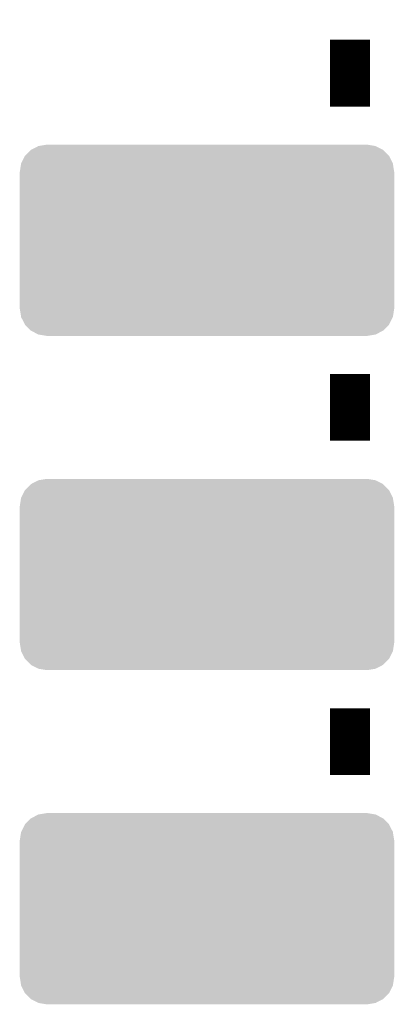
# Model space of a CAD drawing. Extents: x -9 to 122, y -9 to 65.
# Tile 218 of 256: x 112.23 to 115.08, y 20.55 to 28.03. Entities that reach past the tile are written whole.
import ezdxf

# ---------------------------------------------------------------- set-up
doc = ezdxf.new("R2010")
doc.units = 0
doc.layers.get('0').update_dxf_attribs({"linetype": 'CONTINUOUS'})
doc.layers.add('CLICKER_4_FOR_R7FA4M2A_V100_GTO', color=12, linetype='CONTINUOUS')
doc.layers.add('CLICKER_4_FOR_R7FA4M2A_V100_GTS', color=13, linetype='CONTINUOUS')

# ---------------------------------------------------------------- blocks, each defined once
blk = doc.blocks.new('CUSTOM_173')
for points in [[(-1.385174, 0.641776), (-1.341302, 0.68629), (1.385538, 0.641776), (1.34093, 0.68629)], [(-1.341302, 0.68629), (-1.339342, 0.687306), (1.34093, 0.68629), (1.33991, 0.687306)], [(-1.339342, 0.687306), (-1.284068, 0.715946), (1.33991, 0.687306), (1.283488, 0.715946)], [(-1.284068, 0.715946), (-1.28082, 0.716482), (1.283488, 0.715946), (1.282432, 0.716482)], [(-1.28082, 0.716482), (-1.22047, 0.72644), (1.282432, 0.716482), (1.22047, 0.72644)], [(-1.41455, 0.584362), (-1.386548, 0.64038), (1.41484, 0.584362), (1.386252, 0.64038)], [(-1.386548, 0.64038), (-1.385174, 0.641776), (1.386252, 0.64038), (1.385538, 0.641776)], [(-1.42494, 0.5207), (-1.415368, 0.582722), (1.42494, 0.5207), (1.415102, 0.582722)], [(-1.415368, 0.582722), (-1.41455, 0.584362), (1.415102, 0.582722), (1.41484, 0.584362)], [(-1.42621, -0.51943), (-1.42621, 0.51943), (1.42621, -0.51943), (1.42621, 0.51943)], [(-1.424936, 0.51943), (-1.42494, 0.5207), (1.424936, 0.51943), (1.42494, 0.5207)], [(-1.42494, -0.5207), (-1.424936, -0.51943), (1.42494, -0.5207), (1.424936, -0.51943)], [(-1.4151, -0.582722), (-1.42494, -0.5207), (1.415368, -0.582722), (1.42494, -0.5207)], [(-1.41484, -0.584362), (-1.4151, -0.582722), (1.414548, -0.584362), (1.415368, -0.582722)], [(-1.38625, -0.64038), (-1.41484, -0.584362), (1.386548, -0.64038), (1.414548, -0.584362)], [(-1.385538, -0.641776), (-1.38625, -0.64038), (1.385172, -0.641776), (1.386548, -0.64038)], [(-1.340928, -0.68629), (-1.385538, -0.641776), (1.341302, -0.68629), (1.385172, -0.641776)], [(-1.33991, -0.687306), (-1.340928, -0.68629), (1.33934, -0.687306), (1.341302, -0.68629)], [(-1.283486, -0.715946), (-1.33991, -0.687306), (1.284068, -0.715946), (1.33934, -0.687306)], [(-1.282432, -0.716482), (-1.283486, -0.715946), (1.280818, -0.716482), (1.284068, -0.715946)], [(-1.22047, -0.72644), (-1.282432, -0.716482), (1.22047, -0.72644), (1.280818, -0.716482)]]:
    blk.add_solid(points)

msp = doc.modelspace()

# ---------------------------------------------------------------- linework, layer by layer
at = {"layer": 'CLICKER_4_FOR_R7FA4M2A_V100_GTO', "const_width": 0.3048}
for points in [[(114.7445, 27.37358), (114.7445, 27.88158)], [(114.7445, 24.83358), (114.7445, 25.34158)], [(114.7445, 22.29358), (114.7445, 22.80158)]]:
    msp.add_lwpolyline(points, dxfattribs=at)

# ---------------------------------------------------------------- block references
at = {"layer": 'CLICKER_4_FOR_R7FA4M2A_V100_GTS'}
for p in [(113.65484, 26.35758), (113.65484, 23.81758), (113.65484, 21.27758)]:
    msp.add_blockref('CUSTOM_173', p, dxfattribs=at)

doc.saveas('drawing.dxf')
